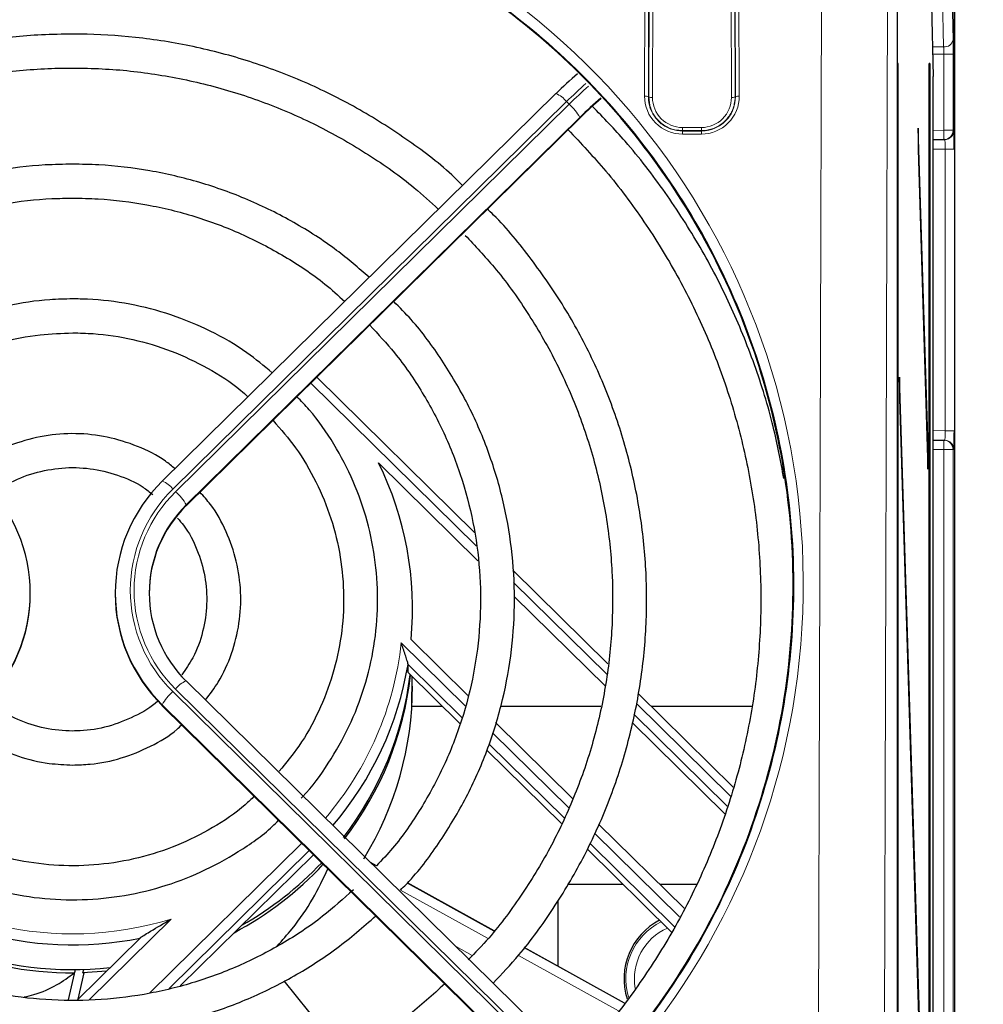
# Model space of a CAD drawing. Header units: millimetres. Extents: x 5 to 418, y 2 to 292.
# Tile 37 of 49: x 108 to 125, y 222 to 239. Entities that reach past the tile are written whole.
import ezdxf

# ---------------------------------------------------------------- set-up
doc = ezdxf.new("R2010")
doc.units = ezdxf.units.MM
doc.layers.add('SLD-0', color=7, linetype='Continuous')
doc.styles.add('SLDTEXTSTYLE0', font='TXT', dxfattribs={"width": 0.605})
doc.dimstyles.new('SLDDIMSTYLE0', dxfattribs={"dimtxt": 4.10931, "dimasz": 3.302, "dimexe": 0, "dimexo": 0.0625, "dimgap": 1.027327, "dimtad": 1, "dimlfac": 3, "dimrnd": 1e-09, "dimzin": 12, "dimdsep": 46, "dimtxsty": 'SLDTEXTSTYLE0', "dimsah": 1, "dimcen": 0.09, "dimadec": 0, "dimazin": 3, "dimtfac": 1, "dimtofl": 0, "dimtmove": 0, "dimatfit": 3, "dimfxl": 1, "dimfrac": 2, "dimtolj": 1, "dimtzin": 12, "dimarcsym": 0})

# ---------------------------------------------------------------- blocks, each defined once
blk = doc.blocks.new('_D')
at = {"layer": 'SLD-0', "color": 7}
for p, q in [((50.179, 236.805), (50.179, 265.771)), ((124.845, 236.805), (124.845, 265.771)), ((50.179, 264.771), (124.845, 264.771))]:
    blk.add_line(p, q, dxfattribs=at)
for points in [[(50.179, 264.771), (53.481, 264.263), (53.481, 265.279)], [(124.845, 264.771), (121.543, 265.279), (121.543, 264.263)]]:
    blk.add_solid(points, dxfattribs=at)
at = {"layer": 'SLD-0', "color": 7, "insert": (82.808, 270.228), "char_height": 4.2333, "attachment_point": 1, "style": 'SLDTEXTSTYLE0'}
blk.add_mtext('224', dxfattribs=at)
blk = doc.blocks.new('_D_1')
at = {"layer": 'SLD-0', "color": 7}
for p, q in [((123.345, 250.884), (145.863, 250.884)), ((144.863, 125.884), (144.863, 250.884)), ((123.345, 125.884), (145.863, 125.884))]:
    blk.add_line(p, q, dxfattribs=at)
for centre, start, end in [((141.708, 186.777), 63.4349, 116.5651), ((141.708, 189.991), 243.4349, 296.5651)]:
    blk.add_arc(centre, 7.056, start, end, dxfattribs=at)
for points in [[(144.863, 250.884), (144.355, 247.582), (145.371, 247.582)], [(144.863, 125.884), (145.371, 129.186), (144.355, 129.186)]]:
    blk.add_solid(points, dxfattribs=at)
at = {"layer": 'SLD-0', "color": 7, "insert": (139.406, 183.681), "char_height": 4.2333, "attachment_point": 1, "rotation": 90, "style": 'SLDTEXTSTYLE0'}
blk.add_mtext('375', dxfattribs=at)

msp = doc.modelspace()

# ---------------------------------------------------------------- linework, layer by layer
at = {"color": 7, "linetype": 'Continuous', "lineweight": 25}
for p, q in [((124.8452, 243.8177), (124.8452, 133.151)), ((123.8394, 143.8235), (123.8394, 243.1455)), ((124.4426, 239.3432), (124.4696, 238.0845)), ((123.8544, 238.3177), (123.8465, 238.3177)), ((123.8465, 238.3177), (123.8465, 144.9844)), ((123.8544, 144.9844), (123.8544, 238.3177)), ((124.4029, 138.3177), (124.4029, 238.3177)), ((124.4108, 238.3177), (124.4029, 238.3177)), ((124.4108, 238.3177), (124.4108, 138.3177)), ((124.4696, 132.9844), (124.4696, 238.0845)), ((117.8098, 237.7856), (110.8603, 230.9434)), ((111.2817, 230.5053), (118.2506, 237.3667)), ((118.2521, 237.371), (118.2506, 237.3667)), ((124.2076, 237.1747), (124.2037, 236.7994)), ((124.3831, 231.5263), (124.2076, 237.1747)), ((124.6611, 236.9711), (124.4696, 236.9678)), ((124.6756, 236.9714), (124.6611, 236.9711)), ((124.2037, 236.7994), (124.3792, 231.151)), ((116.374, 230.0322), (113.5876, 232.7756)), ((123.878, 232.7772), (123.8741, 232.4019)), ((124.3831, 216.5263), (123.878, 232.7772)), ((123.8741, 232.4019), (124.3792, 216.151)), ((124.4696, 231.6676), (124.6611, 231.6643)), ((124.6611, 231.6643), (124.6756, 231.664)), ((124.3831, 231.5263), (124.3681, 231.5109)), ((124.3792, 231.151), (124.3831, 231.5263)), ((116.4334, 229.537), (114.6799, 231.2634)), ((110.8603, 230.9434), (110.8589, 230.939)), ((111.2831, 230.5096), (111.2817, 230.5053)), ((118.7283, 227.7142), (117.0481, 229.3685)), ((108.5285, 228.9537), (108.5285, 228.9653)), ((110.0285, 228.9653), (110.0285, 228.9537)), ((118.6831, 227.322), (117.0758, 228.9044)), ((115.253, 228.1464), (116.2558, 227.1591)), ((116.1553, 226.7647), (115.1994, 227.7059)), ((115.1994, 227.56), (115.1994, 227.7059)), ((118.2311, 220.5716), (111.2817, 227.4138)), ((115.1994, 227.56), (116.1186, 226.6551)), ((115.2649, 226.9627), (115.2728, 227.4927)), ((120.939, 225.5377), (119.2677, 227.1832)), ((110.8603, 226.9757), (110.8589, 226.98)), ((110.8603, 226.9757), (117.8293, 220.1142)), ((115.8061, 226.9627), (115.2649, 226.9627)), ((118.6036, 226.9627), (116.8317, 226.9627)), ((121.2726, 226.9627), (119.4917, 226.9627)), ((120.8361, 225.2022), (119.1881, 226.8248)), ((116.7452, 226.6773), (118.1103, 225.3332)), ((120.7948, 225.0678), (119.1554, 226.6819)), ((117.9532, 224.9946), (116.6301, 226.2973)), ((116.5916, 226.1894), (117.9067, 224.8945)), ((118.5639, 224.8866), (120.0754, 223.3984)), ((119.904, 223.0739), (118.4077, 224.5471)), ((111.1768, 222.0308), (113.5212, 224.339)), ((118.3616, 224.4467), (119.8533, 222.978)), ((114.6433, 224.1492), (114.5384, 224.2073)), ((116.7186, 222.9997), (115.1882, 223.8474)), ((119.0004, 223.8177), (118.0119, 223.8177)), ((120.297, 223.8177), (119.6496, 223.8177)), ((117.8452, 223.5358), (117.8452, 222.3757)), ((110.4731, 222.878), (109.3606, 221.7826)), ((119.0212, 221.7243), (117.2512, 222.7047)), ((109.2047, 221.7835), (109.3284, 222.3173)), ((109.3213, 222.3173), (109.3078, 222.2588)), ((109.3737, 221.7956), (109.4816, 222.261)), ((109.4588, 222.2614), (109.4724, 222.3202)), ((109.8737, 222.2879), (109.4588, 222.2614)), ((114.0976, 220.7729), (113.0094, 222.1164))]:
    msp.add_line(p, q, dxfattribs=at)
at = {"color": 7, "linetype": 'Continuous', "lineweight": 18}
for p, q in [((124.8452, 133.151), (124.8452, 243.8177)), ((119.3756, 237.7403), (119.3924, 243.1874)), ((119.4591, 243.1759), (119.4423, 237.7288)), ((119.4488, 237.7288), (119.4654, 243.1122)), ((119.5321, 243.1006), (119.5155, 237.7172)), ((120.9083, 237.7172), (120.8917, 243.1006)), ((120.9584, 243.1122), (120.9749, 237.7288)), ((120.9815, 237.7288), (120.9647, 243.1759)), ((121.0314, 243.1874), (121.0481, 237.7403)), ((122.4305, 216.6326), (122.5122, 243.1874)), ((123.6787, 242.9848), (123.597, 216.43)), ((124.6561, 238.609), (124.632, 239.7677)), ((124.7986, 239.8954), (124.8227, 238.7367)), ((124.4583, 238.609), (124.6561, 238.609)), ((124.6582, 238.4813), (124.4611, 238.4813)), ((124.6582, 238.4813), (124.8248, 238.4813)), ((124.6582, 237.1378), (124.6582, 238.4813)), ((124.8248, 238.4813), (124.8248, 237.1378)), ((119.4423, 237.7288), (119.4488, 237.7288)), ((120.9815, 237.7288), (120.9749, 237.7288)), ((117.9969, 237.6422), (111.0474, 230.8)), ((111.0946, 230.7536), (118.044, 237.5958)), ((118.044, 237.5958), (117.9969, 237.6422)), ((111.2831, 230.5096), (118.2521, 237.371)), ((118.2326, 237.3635), (111.2831, 230.5213)), ((120.0452, 237.1307), (120.0452, 237.1858)), ((120.0452, 237.1858), (120.3785, 237.1858)), ((120.3785, 237.1307), (120.3785, 237.1858)), ((120.0452, 237.1238), (120.0452, 237.1307)), ((120.3785, 237.1307), (120.0452, 237.1307)), ((120.0452, 237.1238), (120.0452, 237.0687)), ((120.0452, 237.1238), (120.3785, 237.1238)), ((120.3785, 237.0687), (120.0452, 237.0687)), ((120.3785, 237.1238), (120.3785, 237.1307)), ((120.3785, 237.1238), (120.3785, 237.0687)), ((124.4696, 237.1345), (124.6582, 237.1378)), ((124.6611, 236.9711), (124.6582, 237.1378)), ((124.6582, 237.1378), (124.8248, 237.1378)), ((124.8248, 237.1378), (124.8393, 237.138)), ((124.6814, 236.8048), (124.4696, 236.8011)), ((124.8451, 236.8048), (124.6814, 236.8048)), ((124.6814, 231.8306), (124.6814, 236.8048)), ((124.8451, 236.8048), (124.8451, 231.8306)), ((116.4018, 229.8001), (113.4836, 232.6733)), ((124.4696, 231.8343), (124.6814, 231.8306)), ((124.8451, 231.8306), (124.6814, 231.8306)), ((124.6611, 231.6643), (124.6582, 231.4976)), ((124.6582, 231.4976), (124.4696, 231.5009)), ((124.8248, 231.4976), (124.6582, 231.4976)), ((124.6582, 193.2211), (124.6582, 231.4976)), ((124.8248, 231.4976), (124.8248, 193.2211)), ((124.8393, 231.4974), (124.8248, 231.4976)), ((111.2831, 230.5096), (111.2831, 230.5213)), ((118.7071, 227.5304), (117.0611, 229.151)), ((115.0793, 228.0853), (116.2085, 226.9736)), ((118.044, 220.4282), (111.0946, 227.2704)), ((111.0474, 227.224), (117.9969, 220.3818)), ((110.8589, 226.98), (110.8589, 226.9917)), ((117.8083, 220.1495), (110.8589, 226.9917)), ((110.8589, 226.98), (117.8278, 220.1186)), ((120.8907, 225.3805), (119.2314, 227.0142)), ((116.691, 226.4985), (118.0364, 225.1739)), ((118.4904, 224.7269), (119.9948, 223.2457)), ((110.6324, 221.9019), (113.323, 224.551)), ((113.4557, 224.4204), (110.9818, 221.9846)), ((113.5212, 224.339), (113.5212, 224.3559)), ((114.5462, 224.1996), (114.6413, 224.1469)), ((115.1861, 223.8452), (116.7168, 222.9974)), ((116.6141, 222.8637), (115.0671, 223.7206)), ((111.0171, 223.2089), (109.5673, 221.7815)), ((116.0471, 222.7219), (116.3333, 222.5634)), ((118.9139, 221.5899), (117.1486, 222.5676)), ((117.2495, 222.7023), (119.0193, 221.722))]:
    msp.add_line(p, q, dxfattribs=at)
for centre, radius, start, end in [((124.6715, 238.7614), 0.1532, 264.21068, 350.70519), ((124.4486, 231.1073), 9.1831, 131.68947, 134.63309), ((124.4972, 231.0594), 9.1853, 131.69451, 134.63291), ((117.6463, 237.3784), 0.4387, 36.95727, 68.12124), ((119.3911, 237.6317), 0.1098, 62.197, 98.0979), ((120.0452, 237.7383), 0.6696, 179.82365, 270), ((119.5, 237.8258), 0.1098, 242.197, 278.0979), ((120.0452, 237.7156), 0.5297, 179.82365, 270), ((120.3785, 237.7383), 0.6696, 270, 0.17635), ((120.3785, 237.7156), 0.5297, 270, 0.17635), ((120.9237, 237.8258), 0.1098, 261.9021, 297.803), ((121.0327, 237.6317), 0.1098, 81.9021, 117.803), ((117.5082, 236.9682), 0.8252, 28.61889, 49.51024), ((124.6581, 237.1378), 0.1667, 271.00426, 0.00462), ((124.6726, 237.138), 0.1667, 271.00426, 0.00462), ((124.6581, 231.4976), 0.1667, 359.99538, 88.99574), ((124.6726, 231.4974), 0.1667, 359.99538, 88.99574), ((110.6969, 230.5363), 0.4387, 36.95727, 68.12124), ((112.7983, 229.012), 2.5025, 134.39913, 225.60087), ((112.8, 229.012), 2.4376, 134.39913, 225.60087), ((110.5588, 230.1261), 0.8252, 28.61889, 49.51024), ((109.4159, 228.6997), 5.6966, 319.39757, 353.80846), ((111.4452, 227.0066), 0.4387, 111.87876, 143.04273), ((111.5832, 226.5964), 0.8252, 130.48976, 151.38111), ((109.2787, 228.8439), 5.897, 226.7058, 287.14481), ((120.1785, 222.151), 1.1336, 116.87265, 196.3379), ((120.1785, 222.151), 0.9832, 113.89965, 189.71343)]:
    msp.add_arc(centre, radius, start, end, dxfattribs=at)
at = {"color": 7, "linetype": 'Continuous', "lineweight": 25}
for centre, radius, start, end in [((122.4363, 233.1187), 6.5694, 130.2206, 134.7873), ((122.9131, 232.6455), 6.6458, 130.4311, 134.77169), ((122.2326, 233.3642), 5.6479, 129.90669, 134.8114), ((109.4498, 228.6906), 5.8287, 354.64266, 26.19286), ((105.7655, 228.9653), 2.7624, 314.39913, 45.60087), ((112.7916, 228.9653), 2.7624, 134.39913, 225.60087), ((112.8122, 228.9507), 2.1836, 134.44528, 179.92118), ((112.8068, 228.9653), 2.1777, 134.39913, 225.60087), ((105.7587, 228.9575), 2.7699, 314.44528, 359.92118), ((112.7984, 228.9575), 2.7699, 180.07882, 225.55472), ((109.4102, 228.6757), 5.8699, 319.48747, 350.48984), ((109.4176, 228.2349), 5.8619, 322.31863, 353.0324), ((109.422, 228.1748), 5.8573, 322.67567, 353.5602), ((109.4392, 227.3231), 5.8393, 328.51603, 359.97254), ((109.2769, 228.8147), 6.0611, 226.46333, 281.3418), ((109.269, 228.3003), 6.0416, 223.04508, 270.36794), ((109.2744, 228.3694), 6.053, 223.47835, 276.31288), ((109.3217, 228.2551), 5.9861, 297.9592, 317.05173), ((109.3218, 228.3137), 5.9864, 299.4145, 316.65115), ((120.1785, 222.151), 1.1667, 117.41664, 197.45478)]:
    msp.add_arc(centre, radius, start, end, dxfattribs=at)
at = {"color": 7, "linetype": 'Continuous', "lineweight": 18}
for centre, major_axis, ratio, start_param, end_param in [((109.2785, 229.1285), (0, 12.8996), 0.999992, 3.3920394, 7.5737685), ((124.819, 238.4813), (0, 0.3333), 0.0174551, 4.712389, 5.5850536), ((124.6523, 238.4813), (0, 0.1667), 0.0349101, 4.712389, 5.5850536), ((124.8393, 236.8046), (0, 0.3334), 0.0174604, 5.2567119, 6.2834903), ((124.6726, 236.8046), (0.0029, 0.1667), 0.0523172, 4.7145255, 6.2850173), ((124.6726, 231.8308), (-0.0029, 0.1667), 0.0523172, 3.1397607, 4.7102524)]:
    msp.add_ellipse(centre, major_axis=major_axis, ratio=ratio, start_param=start_param, end_param=end_param, dxfattribs=at)
at = {"color": 7, "linetype": 'Continuous', "lineweight": 25}
for centre, major_axis, ratio, start_param, end_param in [((124.8393, 236.8046), (0, 0.3334), 0.0174604, 4.7129985, 5.2567119), ((124.8393, 231.8308), (0, 0.3334), 0.0174604, 3.1412877, 4.7117794), ((109.2785, 228.2475), (4.4332, -4.2618), 0.9486814, 5.4818449, 5.4856474)]:
    msp.add_ellipse(centre, major_axis=major_axis, ratio=ratio, start_param=start_param, end_param=end_param, dxfattribs=at)
at = {"color": 7, "linetype": 'Continuous', "lineweight": 18}
for points, knots in [([(112.4344, 216.7638), (112.5417, 216.7922), (113.0788, 216.9344), (114.2684, 217.3435), (115.9419, 218.1792), (117.6553, 219.4319), (119.1467, 220.9604), (120.3575, 222.7042), (121.2729, 224.6496), (121.8491, 226.7201), (122.0713, 228.8851), (121.9239, 231.0504), (121.4045, 233.1845), (120.5345, 235.1846), (119.3239, 237.0253), (117.8352, 238.6127), (116.0846, 239.9338), (114.167, 240.9229), (112.0978, 241.5783), (109.9843, 241.8728), (107.8392, 241.8103), (105.764, 241.399), (103.7714, 240.6448), (101.948, 239.582), (100.3085, 238.2205), (98.9146, 236.5944), (97.7633, 234.72), (97.2851, 233.328), (97.0424, 232.6216)], [0, 0, 0, 0, 0.0062192, 0.0311287, 0.070375, 0.110756, 0.1499983, 0.1903399, 0.230279, 0.2713466, 0.3118119, 0.3534368, 0.3941285, 0.4360096, 0.4765155, 0.5182252, 0.5582119, 0.5993938, 0.6387673, 0.6793084, 0.7182509, 0.7583277, 0.7972015, 0.8371861, 0.8763732, 0.9166658, 0.957714, 1, 1, 1, 1]), ([(119.4423, 237.7288), (119.445, 237.6848), (119.4519, 237.5724), (119.5241, 237.4011), (119.6628, 237.246), (119.8445, 237.1431), (119.9792, 237.1301), (120.0452, 237.1238)], [0, 0, 0, 0, 0.140577, 0.3596491, 0.5782812, 0.793328, 1, 1, 1, 1]), ([(120.0452, 237.1307), (120.0004, 237.1337), (119.8893, 237.1412), (119.7223, 237.213), (119.5723, 237.3465), (119.4687, 237.525), (119.4555, 237.6602), (119.4488, 237.7288)], [0, 0, 0, 0, 0.14276214, 0.35408415, 0.56565286, 0.77946121, 1, 1, 1, 1]), ([(120.3785, 237.1238), (120.4233, 237.1267), (120.5349, 237.1341), (120.7028, 237.2057), (120.8543, 237.3392), (120.9608, 237.5198), (120.9744, 237.6577), (120.9815, 237.7288)], [0, 0, 0, 0, 0.1406687, 0.350246, 0.5602052, 0.7735895, 1, 1, 1, 1]), ([(120.9749, 237.7288), (120.9721, 237.6845), (120.965, 237.5729), (120.8929, 237.4037), (120.7562, 237.2513), (120.577, 237.1498), (120.444, 237.137), (120.3785, 237.1307)], [0, 0, 0, 0, 0.1427006, 0.3600992, 0.5772283, 0.7920577, 1, 1, 1, 1])]:
    msp.add_open_spline(points, degree=3, knots=knots, dxfattribs=at)
at = {"color": 7, "linetype": 'Continuous', "lineweight": 25}
for points, knots in [([(109.2785, 216.3799), (109.2119, 216.3803), (108.8784, 216.3819), (108.011, 216.424), (106.6762, 216.6138), (104.9598, 217.0869), (103.1593, 217.8809), (101.3881, 219.0479), (99.8244, 220.5025), (98.5316, 222.1853), (97.5253, 224.0814), (96.8512, 226.1162), (96.5248, 228.262), (96.566, 230.4269), (96.979, 232.5793), (97.7481, 234.6168), (98.8651, 236.5128), (100.2732, 238.171), (101.9565, 239.5765), (103.8242, 240.6587), (105.8603, 241.4146), (107.9582, 241.8112), (110.1049, 241.8521), (112.1976, 241.5407), (114.2233, 240.8827), (116.0939, 239.9091), (117.7928, 238.6286), (119.2494, 237.0925), (120.4439, 235.3167), (121.3241, 233.37), (121.8724, 231.2778), (122.0598, 229.1268), (121.8782, 226.9484), (121.331, 224.8429), (120.4231, 222.8396), (119.1984, 221.0387), (117.6713, 219.4591), (115.9234, 218.1818), (113.9718, 217.2111), (112.1734, 216.6747), (110.5898, 216.4192), (109.7172, 216.3931), (109.2785, 216.3799)], [0, 0, 0, 0, 0.0024859, 0.0124341, 0.0323611, 0.0526233, 0.0787189, 0.1055704, 0.1317054, 0.1585771, 0.1850965, 0.2123645, 0.2392479, 0.2668998, 0.2939679, 0.3218249, 0.3488094, 0.3765943, 0.4032605, 0.4307236, 0.4569832, 0.4840228, 0.5099717, 0.5366786, 0.5625444, 0.5891513, 0.6151906, 0.6419657, 0.6683598, 0.6954976, 0.7222802, 0.7498247, 0.776862, 0.8046825, 0.8317223, 0.8595604, 0.8863436, 0.9139265, 0.9403107, 0.9674812, 0.9836518, 1, 1, 1, 1]), ([(109.2785, 238.8361), (109.0949, 238.8331), (108.5671, 238.8246), (107.698, 238.7306), (106.6853, 238.5219), (105.6996, 238.2111), (104.7505, 237.8041), (103.8506, 237.3016), (103.056, 236.7588), (102.5965, 236.3483), (102.3924, 236.1659)], [0, 0, 0, 0, 0.0727033, 0.2090478, 0.3454347, 0.4818201, 0.6182021, 0.7545792, 0.8909499, 1, 1, 1, 1]), ([(116.1635, 236.1647), (116.1, 236.2268), (115.792, 236.528), (115.1685, 236.9919), (114.3011, 237.5453), (113.3756, 238.0024), (112.4091, 238.3661), (111.4096, 238.6307), (110.406, 238.7904), (109.6919, 238.8344), (109.3221, 238.8359), (109.2785, 238.8361)], [0, 0, 0, 0, 0.0354218, 0.1717548, 0.3080971, 0.4444486, 0.5808085, 0.717176, 0.8535497, 0.9827682, 1, 1, 1, 1]), ([(102.8196, 235.7452), (103.0281, 235.9288), (103.4856, 236.3317), (104.2721, 236.8565), (105.1516, 237.3312), (106.0786, 237.71), (107.0405, 237.9919), (108.0271, 238.1718), (108.7776, 238.232), (109.195, 238.2354), (109.2785, 238.2361)], [0, 0, 0, 0, 0.1181248, 0.2592458, 0.400356, 0.5414562, 0.6825476, 0.8236318, 0.9647104, 1, 1, 1, 1]), ([(109.2785, 238.2361), (109.4514, 238.2333), (109.9581, 238.2251), (110.7955, 238.1332), (111.7764, 237.9266), (112.7296, 237.6181), (113.6456, 237.2142), (114.5101, 236.7144), (115.2119, 236.2232), (115.5944, 235.8697), (115.7334, 235.7412)], [0, 0, 0, 0, 0.073044, 0.2140711, 0.355145, 0.4962204, 0.6372993, 0.7783839, 0.9194758, 1, 1, 1, 1]), ([(121.8347, 230.9908), (121.7774, 231.2965), (121.6501, 231.9764), (121.3295, 233.0028), (120.8996, 234.0636), (120.3714, 235.0815), (119.7498, 236.0457), (119.1129, 236.879), (118.65, 237.357), (118.4539, 237.5596)], [0, 0, 0, 0, 0.124617, 0.2772318, 0.4298494, 0.5824712, 0.7350982, 0.8877314, 1, 1, 1, 1]), ([(118.0261, 237.1456), (118.2526, 236.9061), (118.7361, 236.3949), (119.3784, 235.5298), (119.9669, 234.578), (120.4609, 233.5748), (120.8585, 232.5311), (121.1556, 231.4555), (121.3499, 230.3573), (121.4396, 229.246), (121.4239, 228.1314), (121.303, 227.023), (121.0778, 225.9304), (120.7504, 224.8632), (120.3234, 223.8308), (119.8017, 222.8408), (119.1845, 221.9071), (118.6239, 221.1815), (118.2429, 220.7958), (118.1248, 220.6763)], [0, 0, 0, 0, 0.0539536, 0.1151764, 0.1764027, 0.2376325, 0.2988655, 0.3601014, 0.42134, 0.4825806, 0.5438226, 0.6050653, 0.6663079, 0.7275496, 0.7887898, 0.8500279, 0.9112634, 0.972496, 1, 1, 1, 1]), ([(109.2785, 236.5388), (109.1168, 236.5358), (108.653, 236.5272), (107.8908, 236.4329), (107.0078, 236.2242), (106.1548, 235.915), (105.346, 235.5086), (104.6333, 235.0533), (104.2252, 234.698), (104.0437, 234.54)], [0, 0, 0, 0, 0.084475, 0.2422675, 0.4001235, 0.5579764, 0.715823, 0.87366, 1, 1, 1, 1]), ([(114.514, 234.5407), (114.3256, 234.7037), (113.91, 235.0634), (113.1889, 235.5213), (112.379, 235.925), (111.5251, 236.2314), (110.6414, 236.4374), (109.8872, 236.5281), (109.4318, 236.5361), (109.2785, 236.5388)], [0, 0, 0, 0, 0.1308533, 0.288641, 0.4464445, 0.6042627, 0.7620938, 0.9199356, 1, 1, 1, 1]), ([(104.475, 234.1154), (104.6103, 234.2361), (104.9608, 234.5487), (105.6015, 234.9623), (106.3756, 235.357), (107.195, 235.6537), (108.0439, 235.8507), (108.744, 235.9306), (109.1563, 235.9369), (109.2785, 235.9388)], [0, 0, 0, 0, 0.1039539, 0.2692789, 0.4345844, 0.5998721, 0.7651446, 0.9304052, 1, 1, 1, 1]), ([(109.2785, 235.9388), (109.428, 235.936), (109.8675, 235.9279), (110.5935, 235.8364), (111.4399, 235.6302), (112.2558, 235.3246), (113.0246, 234.921), (113.6394, 234.5167), (113.9671, 234.2189), (114.0815, 234.1149)], [0, 0, 0, 0, 0.0851174, 0.2502898, 0.4155349, 0.5807832, 0.746039, 0.9113064, 1, 1, 1, 1]), ([(116.7018, 222.0772), (116.8561, 222.2407), (117.2449, 222.6529), (117.7765, 223.3901), (118.2998, 224.2688), (118.7262, 225.198), (119.0552, 226.1643), (119.2824, 227.1588), (119.4057, 228.1708), (119.4237, 229.1899), (119.3364, 230.2055), (119.1445, 231.207), (118.8502, 232.1842), (118.456, 233.1263), (117.9683, 234.0258), (117.3833, 234.8648), (116.9203, 235.4423), (116.6325, 235.7151), (116.5928, 235.7527)], [0, 0, 0, 0, 0.04438753, 0.11189093, 0.1793896, 0.24688364, 0.31437337, 0.38185933, 0.44934223, 0.51682294, 0.58430247, 0.65178156, 0.71926121, 0.78674247, 0.85422625, 0.92171335, 0.98920441, 1, 1, 1, 1]), ([(116.2107, 235.281), (116.3836, 235.0974), (116.7837, 234.6726), (117.3158, 233.9282), (117.8146, 233.0719), (118.2166, 232.1668), (118.5206, 231.2257), (118.7223, 230.2581), (118.8199, 229.2751), (118.8121, 228.2874), (118.6989, 227.306), (118.4818, 226.3415), (118.1628, 225.4051), (117.7466, 224.5058), (117.2331, 223.6581), (116.7372, 222.9795), (116.3841, 222.6136), (116.2612, 222.4863)], [0, 0, 0, 0, 0.0532385, 0.1231724, 0.1931121, 0.2630574, 0.333008, 0.4029634, 0.4729226, 0.5428845, 0.6128479, 0.6828111, 0.7527727, 0.8227316, 0.8926868, 0.9626373, 1, 1, 1, 1]), ([(109.2785, 234.1594), (109.1431, 234.1564), (108.7568, 234.1477), (108.1241, 234.0527), (107.3985, 233.845), (106.7127, 233.5344), (106.1589, 233.2025), (105.8649, 232.9446), (105.7587, 232.8515)], [0, 0, 0, 0, 0.1056552, 0.301469, 0.4973966, 0.6933162, 0.8892194, 1, 1, 1, 1]), ([(112.8008, 232.8539), (112.6548, 232.976), (112.3172, 233.2584), (111.714, 233.6026), (111.0194, 233.8934), (110.2885, 234.0821), (109.7023, 234.1532), (109.3649, 234.1581), (109.2785, 234.1594)], [0, 0, 0, 0, 0.14920891, 0.34501437, 0.54085379, 0.73672406, 0.93262, 1, 1, 1, 1]), ([(115.0671, 223.7206), (115.132, 223.7868), (115.4066, 224.0675), (115.8109, 224.6321), (116.2688, 225.4036), (116.6267, 226.2267), (116.8868, 227.084), (117.0438, 227.9655), (117.0961, 228.8588), (117.0428, 229.7521), (116.8848, 230.6333), (116.6238, 231.4902), (116.2648, 232.3125), (115.8075, 233.0844), (115.3666, 233.6903), (115.0513, 234.0088), (114.9471, 234.1141)], [0, 0, 0, 0, 0.0241479, 0.1022799, 0.1804038, 0.2585198, 0.3366284, 0.4147308, 0.4928284, 0.5709231, 0.6490165, 0.7271103, 0.8052065, 0.883307, 0.9614134, 1, 1, 1, 1]), ([(114.522, 233.6955), (114.6712, 233.5362), (115.0172, 233.1668), (115.4642, 232.5098), (115.8694, 231.7502), (116.1759, 230.946), (116.3821, 230.1118), (116.4844, 229.259), (116.4813, 228.4003), (116.373, 227.5481), (116.1606, 226.7153), (115.8487, 225.9127), (115.4365, 225.1568), (115.033, 224.5635), (114.7395, 224.2515), (114.6433, 224.1492)], [0, 0, 0, 0, 0.0618764, 0.1435095, 0.225153, 0.3068067, 0.3884696, 0.4701404, 0.5518169, 0.6334965, 0.7151757, 0.7968519, 0.8785225, 0.9601856, 1, 1, 1, 1]), ([(106.1811, 232.4356), (106.3545, 232.5709), (106.7134, 232.851), (107.3317, 233.1698), (108.001, 233.4057), (108.6567, 233.5377), (109.0859, 233.5527), (109.2785, 233.5594)], [0, 0, 0, 0, 0.196762, 0.4074117, 0.6180169, 0.8285847, 1, 1, 1, 1]), ([(109.2785, 233.5594), (109.3991, 233.5567), (109.7559, 233.5487), (110.3446, 233.4576), (111.026, 233.2544), (111.6636, 232.9468), (112.1165, 232.6676), (112.33, 232.4696), (112.3714, 232.4311)], [0, 0, 0, 0, 0.1073064, 0.3176874, 0.5282081, 0.7387387, 0.949292, 1, 1, 1, 1]), ([(113.3098, 225.3424), (113.3187, 225.3511), (113.506, 225.534), (113.7999, 225.9565), (114.1735, 226.601), (114.4428, 227.2977), (114.6132, 228.0226), (114.6787, 228.7643), (114.6387, 229.5077), (114.4936, 230.2379), (114.2477, 230.9422), (113.9001, 231.6014), (113.5602, 232.1031), (113.3113, 232.3557), (113.2373, 232.4307)], [0, 0, 0, 0, 0.0047808, 0.1003159, 0.1958339, 0.291335, 0.3868208, 0.4822943, 0.5777596, 0.6732212, 0.7686831, 0.8641506, 0.9596281, 1, 1, 1, 1]), ([(112.8151, 232.0151), (112.9529, 231.857), (113.2449, 231.522), (113.5868, 230.9346), (113.8539, 230.2862), (114.0184, 229.6045), (114.0792, 228.9066), (114.0341, 228.2076), (113.8849, 227.5222), (113.6319, 226.868), (113.3143, 226.2906), (113.0437, 225.965), (112.9231, 225.8199)], [0, 0, 0, 0, 0.0920963, 0.195162, 0.2982527, 0.4013669, 0.5045006, 0.6076479, 0.7108001, 0.8139477, 0.9170833, 1, 1, 1, 1]), ([(111.0822, 231.1618), (111.0274, 231.2074), (110.8302, 231.3717), (110.4262, 231.5668), (109.8925, 231.7355), (109.333, 231.7966), (108.7717, 231.7555), (108.2309, 231.6071), (107.7894, 231.4081), (107.5592, 231.2274), (107.4752, 231.1615)], [0, 0, 0, 0, 0.05513136, 0.19873709, 0.34240402, 0.48612488, 0.62988596, 0.77366626, 0.91744106, 1, 1, 1, 1]), ([(107.8585, 230.7007), (107.949, 230.7678), (108.1728, 230.9334), (108.593, 231.0961), (109.0849, 231.19), (109.5885, 231.1782), (110.0739, 231.0594), (110.4515, 230.8973), (110.6371, 230.748), (110.694, 230.7023)], [0, 0, 0, 0, 0.1111148, 0.2746058, 0.4379963, 0.6013154, 0.7646004, 0.9278829, 1, 1, 1, 1]), ([(111.6221, 227.0786), (111.7013, 227.1813), (111.8937, 227.4305), (112.0959, 227.8908), (112.232, 228.4279), (112.2597, 228.982), (112.1836, 229.5318), (112.0001, 230.0542), (111.7782, 230.4671), (111.5894, 230.6745), (111.5252, 230.7451)], [0, 0, 0, 0, 0.0971253, 0.2358053, 0.3744264, 0.5129989, 0.651541, 0.7900703, 0.9286096, 1, 1, 1, 1]), ([(111.128, 230.2869), (111.1651, 230.2458), (111.3127, 230.0823), (111.4842, 229.7329), (111.6274, 229.2622), (111.6615, 228.7681), (111.5882, 228.2809), (111.4378, 227.8537), (111.2741, 227.62), (111.2051, 227.5215)], [0, 0, 0, 0, 0.0552999, 0.2199985, 0.3848222, 0.5497585, 0.7147711, 0.8797951, 1, 1, 1, 1]), ([(115.1994, 227.7059), (115.1991, 227.7084), (115.1984, 227.7142), (115.1919, 227.74), (115.1766, 227.7938), (115.1396, 227.9126), (115.104, 228.0166), (115.0795, 228.0848), (115.0793, 228.0853)], [0, 0, 0, 0, 0.06267401, 0.14004092, 0.26264686, 0.50010242, 0.99616528, 1, 1, 1, 1]), ([(109.2785, 226.529), (109.1963, 226.5315), (108.948, 226.5391), (108.5408, 226.6294), (108.1061, 226.8105), (107.8699, 226.9951), (107.764, 227.0778)], [0, 0, 0, 0, 0.1496213, 0.4518331, 0.7544556, 1, 1, 1, 1]), ([(110.7951, 227.0716), (110.791, 227.0674), (110.6706, 226.9462), (110.3687, 226.7789), (109.9071, 226.5931), (109.5313, 226.5333), (109.3218, 226.5297), (109.2785, 226.529)], [0, 0, 0, 0, 0.0109049, 0.3145098, 0.6179018, 0.9211127, 1, 1, 1, 1]), ([(107.3489, 226.6332), (107.3504, 226.6317), (107.4815, 226.4982), (107.8077, 226.3023), (108.3132, 226.0689), (108.8151, 225.9482), (109.14, 225.9347), (109.2785, 225.929)], [0, 0, 0, 0, 0.0030642, 0.2692416, 0.5355334, 0.8019355, 1, 1, 1, 1]), ([(109.2785, 225.929), (109.3812, 225.9322), (109.67, 225.9412), (110.1403, 226.0364), (110.6562, 226.2498), (111.0161, 226.4573), (111.1758, 226.6127), (111.2026, 226.6387)], [0, 0, 0, 0, 0.1467889, 0.4131212, 0.6797318, 0.9463079, 1, 1, 1, 1]), ([(112.4839, 225.3772), (112.432, 225.3267), (112.212, 225.1124), (111.753, 224.8132), (111.1216, 224.4929), (110.4444, 224.274), (109.743, 224.1544), (109.0311, 224.1386), (108.3249, 224.2266), (107.639, 224.4155), (106.9922, 224.7053), (106.4625, 225.0266), (106.1812, 225.2811), (106.0741, 225.378)], [0, 0, 0, 0, 0.0310738, 0.1319051, 0.2327134, 0.3335009, 0.4342712, 0.5350291, 0.6357802, 0.7365289, 0.8372813, 0.9380435, 1, 1, 1, 1]), ([(105.6479, 224.9546), (105.7198, 224.8853), (105.9715, 224.643), (106.4753, 224.3099), (107.143, 223.9649), (107.857, 223.7202), (108.5978, 223.5746), (109.3522, 223.5328), (110.1052, 223.5949), (110.8417, 223.7604), (111.5493, 224.024), (112.2062, 224.3885), (112.6648, 224.7035), (112.8774, 224.9169), (112.914, 224.9537)], [0, 0, 0, 0, 0.0377404, 0.1319595, 0.2261952, 0.3204468, 0.4147122, 0.5089886, 0.6032725, 0.6975591, 0.7918437, 0.886122, 0.9803903, 1, 1, 1, 1]), ([(112.8902, 222.7317), (112.9795, 222.8328), (113.2263, 223.1124), (113.5555, 223.6017), (113.7032, 223.9243), (113.7829, 224.0982)], [0, 0, 0, 0, 0.2071994, 0.5726627, 1, 1, 1, 1]), ([(114.2346, 223.7258), (114.0572, 223.5652), (113.6659, 223.2112), (112.9804, 222.7602), (112.2072, 222.3633), (111.3892, 222.0635), (110.5409, 221.8624), (109.6741, 221.7636), (108.8016, 221.7685), (107.936, 221.8769), (107.0902, 222.0874), (106.2758, 222.396), (105.5079, 222.802), (104.8626, 223.2336), (104.5069, 223.5612), (104.3632, 223.6935)], [0, 0, 0, 0, 0.0663758, 0.1463497, 0.2263142, 0.30627, 0.3862184, 0.466161, 0.5460996, 0.6260361, 0.7059721, 0.7859097, 0.865851, 0.9457979, 1, 1, 1, 1]), ([(103.9276, 223.2647), (103.9312, 223.261), (104.1424, 223.0411), (104.629, 222.6727), (105.3818, 222.1756), (106.1962, 221.7774), (107.0499, 221.4724), (107.9343, 221.2677), (108.8368, 221.1652), (109.7453, 221.1667), (110.6475, 221.2719), (111.5312, 221.4797), (112.3849, 221.7867), (113.1952, 222.1906), (113.9549, 222.6771), (114.4056, 223.0695), (114.6296, 223.2645)], [0, 0, 0, 0, 0.0013212, 0.0781845, 0.1550556, 0.2319344, 0.3088204, 0.3857127, 0.4626101, 0.5395113, 0.6164147, 0.6933183, 0.7702204, 0.8471195, 0.9240139, 1, 1, 1, 1]), ([(110.4689, 222.872), (110.4696, 222.8735), (110.4711, 222.8768), (110.4853, 222.8885), (110.5287, 222.9185), (110.6889, 223.0161), (110.862, 223.1166), (110.9973, 223.1971), (111.0164, 223.2085), (111.0171, 223.2089)], [0, 0, 0, 0, 0.0278674, 0.0623947, 0.1229862, 0.3040573, 0.9014966, 0.9967873, 1, 1, 1, 1]), ([(108.4234, 221.8332), (108.4809, 221.8469), (108.8755, 221.9409), (109.1086, 222.1124), (109.3078, 222.2588)], [0, 0, 0, 0, 0.1457627, 1, 1, 1, 1]), ([(115.8485, 222.0645), (115.6339, 221.8707), (115.1732, 221.4545), (114.3842, 220.9133), (113.5105, 220.4282), (112.5883, 220.0381), (111.63, 219.7449), (110.6457, 219.5524), (109.6463, 219.4626), (108.6429, 219.4765), (107.6465, 219.5939), (106.6681, 219.8134), (105.7188, 220.1331), (104.8079, 220.548), (103.9496, 221.058), (103.2451, 221.5649), (102.8589, 221.9311), (102.7133, 222.0691)], [0, 0, 0, 0, 0.0602102, 0.1293029, 0.1983902, 0.2674726, 0.3365506, 0.405625, 0.4746965, 0.5437662, 0.6128349, 0.6819034, 0.7509727, 0.820044, 0.889118, 0.9581958, 1, 1, 1, 1])]:
    msp.add_open_spline(points, degree=3, knots=knots, dxfattribs=at)

# ---------------------------------------------------------------- dimensions: what is measured, and where the dimension line sits
at = {"layer": 'SLD-0', "color": 7}
dim = msp.add_linear_dim(base=(124.8451, 264.771), p1=(50.1786, 236.8048), p2=(124.8451, 236.8048), dimstyle='SLDDIMSTYLE0', dxfattribs=at)
dim.commit()
dim.dimension.update_dxf_attribs({"geometry": '_D', "text_midpoint": (87.5119, 264.771), "dimtype": 160})
dim = msp.add_linear_dim(base=(144.8634, 250.8844), p1=(123.3452, 125.8844), p2=(123.3452, 250.8844), angle=90, text='(<>)', dimstyle='SLDDIMSTYLE0', dxfattribs=at)
dim.commit()
dim.dimension.update_dxf_attribs({"geometry": '_D_1', "text_midpoint": (144.8634, 188.3844), "dimtype": 160})

doc.saveas('drawing.dxf')
